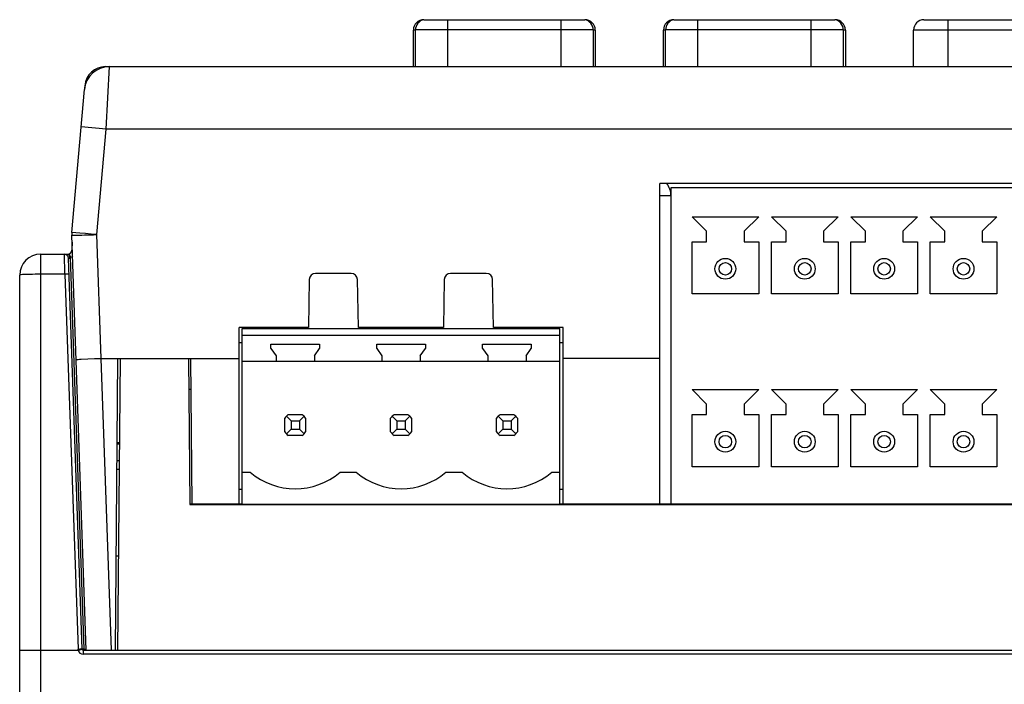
# Model space of a CAD drawing. Header units: millimetres. Extents: x 534 to 1249, y -141 to 479.
# Tile 39 of 51: x 778 to 825, y 441 to 473. Entities that reach past the tile are written whole.
import ezdxf

# ---------------------------------------------------------------- set-up
doc = ezdxf.new("R2010")
doc.units = ezdxf.units.MM
doc.header["$LTSCALE"] = 23.1
doc.layers.get('0').update_dxf_attribs({"linetype": 'CONTINUOUS'})

msp = doc.modelspace()

# ---------------------------------------------------------------- linework, layer by layer
for p, q in [((797.184, 473.152), (804.912, 473.152)), ((798.321, 473.152), (798.321, 470.897)), ((803.775, 470.897), (803.775, 473.152)), ((809.184, 473.152), (816.912, 473.152)), ((810.321, 473.152), (810.321, 470.897)), ((815.775, 470.897), (815.775, 473.152)), ((821.184, 473.152), (828.912, 473.152)), ((822.321, 473.152), (822.321, 470.897)), ((796.684, 470.897), (796.684, 472.652)), ((796.784, 472.652), (796.684, 472.652)), ((796.784, 470.897), (796.784, 472.662)), ((805.312, 472.662), (796.784, 472.662)), ((805.312, 472.662), (805.312, 470.897)), ((805.412, 472.652), (805.312, 472.652)), ((805.412, 472.652), (805.412, 470.897)), ((808.684, 470.897), (808.684, 472.652)), ((808.784, 472.652), (808.684, 472.652)), ((808.784, 470.897), (808.784, 472.662)), ((817.312, 472.662), (808.784, 472.662)), ((817.312, 472.662), (817.312, 470.897)), ((817.412, 472.652), (817.312, 472.652)), ((817.412, 472.652), (817.412, 470.897)), ((820.684, 470.897), (820.684, 472.652)), ((829.412, 472.652), (820.684, 472.652)), ((781.915, 470.897), (781.915, 470.884)), ((781.915, 470.897), (782.094, 470.897)), ((781.937, 467.897), (782.094, 470.897)), ((782.094, 470.897), (868.491, 470.897)), ((780.298, 462.94), (780.899, 469.802)), ((780.919, 469.984), (780.909, 469.864)), ((781.937, 467.897), (780.741, 468.002)), ((781.499, 462.834), (781.937, 467.897)), ((868.649, 467.897), (781.937, 467.897)), ((808.503, 449.897), (808.503, 465.297)), ((849.093, 465.297), (808.503, 465.297)), ((809.053, 449.897), (809.053, 465.097)), ((809.053, 465.097), (848.543, 465.097)), ((809.043, 464.697), (808.503, 464.697)), ((809.043, 464.697), (809.043, 449.897)), ((810.053, 463.697), (810.753, 462.997)), ((810.053, 463.697), (813.253, 463.697)), ((812.553, 462.997), (813.253, 463.697)), ((813.863, 463.697), (814.563, 462.997)), ((813.863, 463.697), (817.063, 463.697)), ((816.363, 462.997), (817.063, 463.697)), ((817.673, 463.697), (818.373, 462.997)), ((817.673, 463.697), (820.873, 463.697)), ((820.173, 462.997), (820.873, 463.697)), ((821.483, 463.697), (822.183, 462.997)), ((821.483, 463.697), (824.683, 463.697)), ((823.983, 462.997), (824.683, 463.697)), ((780.293, 462.809), (780.303, 462.81)), ((780.988, 442.897), (780.293, 462.809)), ((780.678, 462.907), (780.298, 462.94)), ((780.303, 462.81), (780.384, 462.811)), ((781.701, 456.897), (781.499, 462.834)), ((810.753, 462.497), (810.753, 462.997)), ((812.553, 462.997), (812.553, 462.497)), ((814.563, 462.497), (814.563, 462.997)), ((816.363, 462.997), (816.363, 462.497)), ((818.373, 462.497), (818.373, 462.997)), ((820.173, 462.997), (820.173, 462.497)), ((822.183, 462.497), (822.183, 462.997)), ((823.983, 462.997), (823.983, 462.497)), ((780.304, 462.472), (780.291, 462.09)), ((810.053, 459.997), (810.053, 462.497)), ((810.053, 462.497), (810.753, 462.497)), ((812.553, 462.497), (813.253, 462.497)), ((813.253, 462.497), (813.253, 459.997)), ((813.863, 459.997), (813.863, 462.497)), ((813.863, 462.497), (814.563, 462.497)), ((816.363, 462.497), (817.063, 462.497)), ((817.063, 462.497), (817.063, 459.997)), ((817.673, 459.997), (817.673, 462.497)), ((817.673, 462.497), (818.373, 462.497)), ((820.173, 462.497), (820.873, 462.497)), ((820.873, 462.497), (820.873, 459.997)), ((821.483, 459.997), (821.483, 462.497)), ((821.483, 462.497), (822.183, 462.497)), ((823.983, 462.497), (824.683, 462.497)), ((824.683, 462.497), (824.683, 459.997)), ((778.793, 461.897), (778.793, 364.897)), ((778.793, 461.897), (780.092, 461.897)), ((779.963, 460.932), (779.936, 461.897)), ((780.091, 461.897), (780.127, 461.9)), ((780.791, 442.944), (780.136, 461.704)), ((780.185, 461.858), (780.208, 461.8)), ((780.208, 461.8), (780.235, 461.731)), ((780.288, 461.756), (780.235, 461.731)), ((780.891, 442.945), (780.235, 461.731)), ((780.336, 461.788), (780.288, 461.756)), ((777.793, 364.897), (777.793, 460.897)), ((779.963, 460.932), (778.662, 460.932)), ((779.963, 460.932), (780.591, 442.945)), ((791.683, 460.682), (791.643, 458.377)), ((793.702, 460.977), (791.983, 460.977)), ((794.043, 458.377), (794.002, 460.682)), ((798.163, 460.682), (798.123, 458.377)), ((800.182, 460.977), (798.463, 460.977)), ((800.523, 458.377), (800.482, 460.682)), ((813.253, 459.997), (810.053, 459.997)), ((817.063, 459.997), (813.863, 459.997)), ((820.873, 459.997), (817.673, 459.997)), ((824.683, 459.997), (821.483, 459.997)), ((788.323, 449.897), (788.323, 458.377)), ((791.643, 458.377), (788.323, 458.377)), ((788.473, 449.897), (788.473, 458.327)), ((788.473, 458.327), (803.713, 458.327)), ((788.543, 458.327), (788.543, 458.377)), ((789.543, 458.377), (789.543, 458.327)), ((798.123, 458.377), (794.043, 458.377)), ((803.863, 458.377), (800.523, 458.377)), ((803.713, 449.897), (803.713, 458.327)), ((803.863, 449.897), (803.863, 458.377)), ((788.473, 458.017), (803.713, 458.017)), ((788.473, 457.647), (788.323, 457.647)), ((789.843, 457.377), (789.843, 457.577)), ((789.843, 457.577), (792.183, 457.577)), ((789.843, 457.377), (790.093, 457.02)), ((791.933, 457.02), (792.183, 457.377)), ((792.183, 457.577), (792.183, 457.377)), ((794.923, 457.377), (794.923, 457.577)), ((794.923, 457.577), (797.263, 457.577)), ((794.923, 457.377), (795.173, 457.02)), ((797.013, 457.02), (797.263, 457.377)), ((797.263, 457.577), (797.263, 457.377)), ((800.003, 457.377), (800.003, 457.577)), ((800.003, 457.577), (802.343, 457.577)), ((800.003, 457.377), (800.253, 457.02)), ((802.093, 457.02), (802.343, 457.377)), ((802.343, 457.577), (802.343, 457.377)), ((803.863, 457.647), (803.713, 457.647)), ((782.19, 442.897), (781.701, 456.897)), ((781.701, 456.897), (788.323, 456.897)), ((782.382, 442.897), (782.504, 456.897)), ((782.615, 456.897), (782.493, 442.897)), ((782.615, 456.897), (785.893, 456.897)), ((785.893, 456.897), (785.954, 449.882)), ((785.993, 456.897), (786.054, 449.897)), ((790.093, 457.02), (790.093, 456.757)), ((791.933, 457.02), (791.933, 456.757)), ((795.173, 457.02), (795.173, 456.757)), ((797.013, 457.02), (797.013, 456.757)), ((800.253, 457.02), (800.253, 456.757)), ((802.093, 457.02), (802.093, 456.757)), ((808.503, 456.897), (803.863, 456.897)), ((788.473, 456.757), (803.713, 456.757)), ((786.006, 455.397), (785.906, 455.397)), ((810.053, 455.397), (810.753, 454.697)), ((810.053, 455.397), (813.253, 455.397)), ((812.553, 454.697), (813.253, 455.397)), ((813.863, 455.397), (814.563, 454.697)), ((813.863, 455.397), (817.063, 455.397)), ((816.363, 454.697), (817.063, 455.397)), ((817.673, 455.397), (818.373, 454.697)), ((817.673, 455.397), (820.873, 455.397)), ((820.173, 454.697), (820.873, 455.397)), ((821.483, 455.397), (822.183, 454.697)), ((821.483, 455.397), (824.683, 455.397)), ((823.983, 454.697), (824.683, 455.397)), ((810.753, 454.197), (810.753, 454.697)), ((812.553, 454.697), (812.553, 454.197)), ((814.563, 454.197), (814.563, 454.697)), ((816.363, 454.697), (816.363, 454.197)), ((818.373, 454.197), (818.373, 454.697)), ((820.173, 454.697), (820.173, 454.197)), ((822.183, 454.197), (822.183, 454.697)), ((823.983, 454.697), (823.983, 454.197)), ((790.588, 454.121), (790.813, 453.897)), ((790.681, 454.197), (791.344, 454.197)), ((791.213, 453.897), (791.437, 454.121)), ((795.668, 454.121), (795.893, 453.897)), ((795.761, 454.197), (796.424, 454.197)), ((796.517, 454.121), (796.293, 453.897)), ((800.748, 454.121), (800.973, 453.897)), ((800.841, 454.197), (801.504, 454.197)), ((801.373, 453.897), (801.597, 454.121)), ((810.053, 451.697), (810.053, 454.197)), ((810.053, 454.197), (810.753, 454.197)), ((812.553, 454.197), (813.253, 454.197)), ((813.253, 454.197), (813.253, 451.697)), ((813.863, 451.697), (813.863, 454.197)), ((813.863, 454.197), (814.563, 454.197)), ((816.363, 454.197), (817.063, 454.197)), ((817.063, 454.197), (817.063, 451.697)), ((817.673, 451.697), (817.673, 454.197)), ((817.673, 454.197), (818.373, 454.197)), ((820.173, 454.197), (820.873, 454.197)), ((820.873, 454.197), (820.873, 451.697)), ((821.483, 451.697), (821.483, 454.197)), ((821.483, 454.197), (822.183, 454.197)), ((823.983, 454.197), (824.683, 454.197)), ((824.683, 454.197), (824.683, 451.697)), ((790.513, 453.365), (790.513, 454.029)), ((790.813, 453.897), (790.813, 453.497)), ((790.813, 453.897), (791.213, 453.897)), ((791.213, 453.897), (791.213, 453.497)), ((791.513, 454.029), (791.513, 453.365)), ((795.593, 453.365), (795.593, 454.029)), ((795.893, 453.897), (795.893, 453.497)), ((795.893, 453.897), (796.293, 453.897)), ((796.293, 453.897), (796.293, 453.497)), ((796.593, 454.029), (796.593, 453.365)), ((800.673, 453.365), (800.673, 454.029)), ((800.973, 453.897), (800.973, 453.497)), ((800.973, 453.897), (801.373, 453.897)), ((801.373, 453.897), (801.373, 453.497)), ((801.673, 454.029), (801.673, 453.365)), ((790.588, 453.273), (790.813, 453.497)), ((791.344, 453.197), (790.681, 453.197)), ((790.813, 453.497), (791.213, 453.497)), ((791.213, 453.497), (791.437, 453.273)), ((795.893, 453.497), (795.668, 453.273)), ((796.424, 453.197), (795.761, 453.197)), ((795.893, 453.497), (796.293, 453.497)), ((796.293, 453.497), (796.517, 453.273)), ((800.748, 453.273), (800.973, 453.497)), ((801.504, 453.197), (800.841, 453.197)), ((800.973, 453.497), (801.373, 453.497)), ((801.373, 453.497), (801.597, 453.273)), ((782.579, 452.845), (782.468, 452.845)), ((782.468, 452.8), (782.579, 452.8)), ((782.461, 452), (782.572, 452)), ((813.253, 451.697), (810.053, 451.697)), ((817.063, 451.697), (813.863, 451.697)), ((820.873, 451.697), (817.673, 451.697)), ((824.683, 451.697), (821.483, 451.697)), ((782.458, 451.585), (782.568, 451.585)), ((788.473, 451.437), (788.859, 451.437)), ((793.167, 451.437), (793.939, 451.437)), ((798.247, 451.437), (799.019, 451.437)), ((803.327, 451.437), (803.713, 451.437)), ((788.473, 450.597), (788.323, 450.597)), ((803.863, 450.597), (803.713, 450.597)), ((786.054, 449.897), (785.954, 449.897)), ((785.954, 449.882), (864.631, 449.882)), ((788.323, 449.897), (786.054, 449.897)), ((788.473, 449.897), (788.323, 449.897)), ((788.473, 449.897), (803.713, 449.897)), ((803.863, 449.897), (803.713, 449.897)), ((808.503, 449.897), (803.863, 449.897)), ((809.053, 449.897), (808.503, 449.897)), ((848.543, 449.897), (809.053, 449.897)), ((782.532, 447.397), (782.421, 447.397)), ((778.086, 442.892), (778.293, 442.895)), ((778.293, 442.895), (778.534, 442.896)), ((778.534, 442.896), (780.596, 442.897)), ((780.788, 442.94), (780.791, 442.943)), ((780.841, 442.897), (780.841, 442.697)), ((780.841, 442.897), (781.518, 442.897)), ((869.744, 442.697), (780.841, 442.697)), ((780.891, 442.945), (780.891, 442.899)), ((780.891, 442.945), (780.988, 442.945)), ((781.518, 442.897), (782.382, 442.897)), ((782.382, 442.897), (782.493, 442.897)), ((782.493, 442.897), (868.093, 442.897))]:
    msp.add_line(p, q)
for points in [[(780.93, 469.985), (780.923, 469.985), (780.919, 469.984)], [(780.384, 462.811), (780.543, 462.814), (780.648, 462.815), (780.767, 462.816), (780.898, 462.818)], [(781.228, 462.857), (780.945, 462.885), (780.678, 462.907)], [(780.898, 462.818), (781.342, 462.83), (781.499, 462.834)], [(781.499, 462.834), (781.366, 462.845), (781.228, 462.857)], [(780.318, 462.093), (780.306, 462.092), (780.295, 462.091), (780.291, 462.09)], [(780.091, 461.897), (780.109, 461.893), (780.127, 461.883), (780.143, 461.865), (780.158, 461.842), (780.17, 461.813)], [(780.136, 461.704), (780.137, 461.705), (780.142, 461.706), (780.149, 461.707), (780.16, 461.707), (780.173, 461.707), (780.188, 461.706)], [(780.163, 461.91), (780.165, 461.907), (780.169, 461.897)], [(780.169, 461.897), (780.176, 461.881), (780.185, 461.858)], [(780.17, 461.813), (780.179, 461.78), (780.185, 461.744), (780.188, 461.706)], [(780.188, 461.706), (780.196, 461.707), (780.204, 461.709), (780.212, 461.712), (780.22, 461.717), (780.227, 461.723), (780.235, 461.731)], [(778.662, 460.932), (778.534, 460.931), (778.41, 460.929), (778.293, 460.927), (778.184, 460.925), (778.085, 460.922), (777.999, 460.918), (777.927, 460.914), (777.869, 460.91), (777.827, 460.906), (777.801, 460.902), (777.793, 460.897)], [(780.163, 460.932), (780.159, 460.933), (780.148, 460.934), (780.13, 460.935), (780.106, 460.935), (780.076, 460.935), (780.042, 460.934), (780.003, 460.933), (779.963, 460.932)], [(780.749, 456.856), (781.39, 456.887), (781.544, 456.892), (781.701, 456.897)], [(780.501, 456.834), (780.511, 456.837), (780.542, 456.841), (780.593, 456.846), (780.662, 456.851), (780.749, 456.856)], [(777.793, 442.88), (777.801, 442.882), (777.827, 442.884), (777.869, 442.886), (777.927, 442.888), (777.999, 442.89), (778.086, 442.892)], [(780.591, 442.945), (780.63, 442.946), (780.668, 442.947), (780.702, 442.948), (780.732, 442.948), (780.757, 442.948), (780.776, 442.947), (780.787, 442.946), (780.791, 442.945)], [(780.597, 442.897), (780.595, 442.905), (780.594, 442.912), (780.593, 442.92), (780.592, 442.929), (780.592, 442.937), (780.591, 442.945)], [(780.596, 442.897), (780.622, 442.899), (780.648, 442.905), (780.674, 442.912), (780.7, 442.919), (780.746, 442.929)], [(780.746, 442.929), (780.765, 442.933), (780.779, 442.937), (780.788, 442.94)], [(780.891, 442.945), (780.853, 442.945), (780.836, 442.945), (780.821, 442.945), (780.808, 442.945), (780.799, 442.945), (780.793, 442.945)]]:
    msp.add_lwpolyline(points)
for centre, radius in [((811.653, 461.197), 0.5), ((815.463, 461.197), 0.5), ((819.273, 461.197), 0.5), ((823.083, 461.197), 0.5), ((811.653, 461.197), 0.3), ((815.463, 461.197), 0.3), ((819.273, 461.197), 0.3), ((823.083, 461.197), 0.3), ((811.653, 452.897), 0.5), ((811.653, 452.897), 0.3), ((815.463, 452.897), 0.5), ((815.463, 452.897), 0.3), ((819.273, 452.897), 0.5), ((819.273, 452.897), 0.3), ((823.083, 452.897), 0.5), ((823.083, 452.897), 0.3)]:
    msp.add_circle(centre, radius)
for centre, radius, start, end in [((797.184, 472.652), 0.5, 90, 180), ((797.284, 472.662), 0.5, 101.537, 180), ((804.812, 472.662), 0.5, 0, 78.463), ((804.912, 472.652), 0.5, 0, 90), ((809.184, 472.652), 0.5, 90, 180), ((809.284, 472.662), 0.5, 101.537, 180), ((816.912, 472.652), 0.5, 0, 90), ((816.812, 472.662), 0.5, 0, 78.463), ((821.184, 472.652), 0.5, 90, 180), ((782.094, 469.697), 1.2, 89.9995, 175), ((781.915, 469.897), 1, 90, 175), ((808.043, 464.697), 1, 0, 36.9213), ((781.793, 462.81), 1.5, 175, 180.0362), ((780.091, 462.097), 0.2, 270, 358), ((778.793, 460.897), 1, 90, 180), ((779.936, 461.697), 0.2, 2, 90), ((791.983, 460.677), 0.3, 90, 179), ((793.702, 460.677), 0.3, 1, 90), ((798.463, 460.677), 0.3, 90, 179), ((800.182, 460.677), 0.3, 1, 90), ((791.013, 453.697), 0.6, 123.5573, 146.4427), ((791.013, 453.697), 0.6, 33.5573, 56.4427), ((796.093, 453.697), 0.6, 123.5573, 146.4427), ((796.093, 453.697), 0.6, 33.5573, 56.4427), ((801.173, 453.697), 0.6, 123.5573, 146.4427), ((801.173, 453.697), 0.6, 33.5573, 56.4427), ((791.013, 453.697), 0.6, 213.5573, 236.4427), ((791.013, 453.697), 0.6, 303.5573, 326.4427), ((796.093, 453.697), 0.6, 213.5573, 236.4427), ((796.093, 453.697), 0.6, 303.5573, 326.4427), ((801.173, 453.697), 0.6, 213.5573, 236.4427), ((801.173, 453.697), 0.6, 303.5573, 326.4427), ((791.013, 453.937), 3.3, 229.2509, 310.7491), ((796.093, 453.937), 3.3, 229.2509, 310.7491), ((801.173, 453.937), 3.3, 229.2509, 310.7491), ((780.841, 442.947), 0.25, 191.537, 270), ((780.841, 442.947), 0.05, 183.5499, 270)]:
    msp.add_arc(centre, radius, start, end)

doc.saveas('drawing.dxf')
